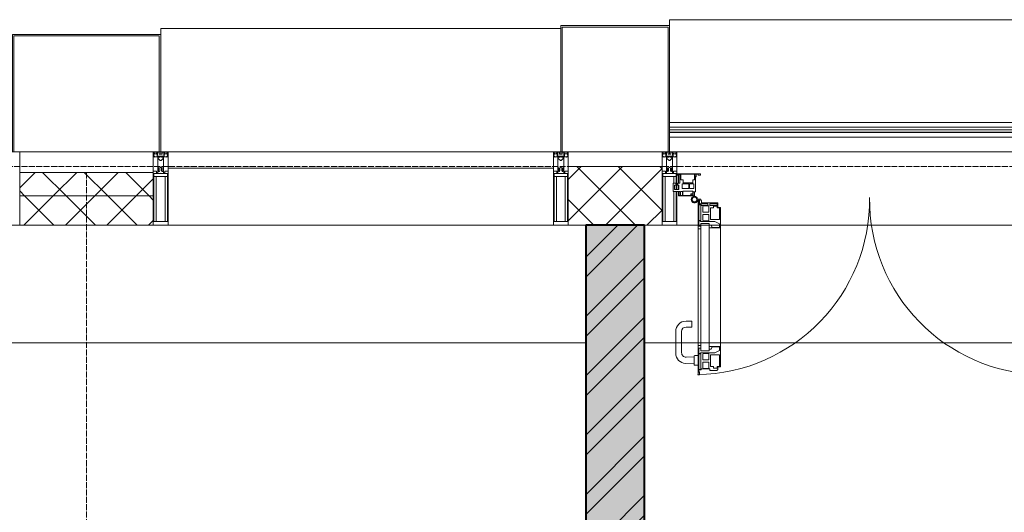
# Model space of a CAD drawing. Header units: millimetres. Extents: x 5617 to 137814, y 7718 to 189336.
# Tile 49 of 97: x 47028 to 50380, y 31923 to 33600. Entities that reach past the tile are written whole.
import ezdxf

# ---------------------------------------------------------------- set-up
doc = ezdxf.new("R2010")
doc.units = ezdxf.units.MM
doc.linetypes.add('ADSK_Линия сетки', pattern=[25, 20, -2.5, 0, -2.5])
doc.linetypes.add('Линия сетки', pattern=[25, 20, -2.5, 0, -2.5])
for name, color, linetype, lineweight in [('Двери', 7, 'Continuous', 18), ('Импосты витража', 7, 'Continuous', 18), ('Колонны', 7, 'Continuous', 18), ('Ограждение', 7, 'Continuous', 18), ('Оси', 7, 'Continuous', 9), ('Панели витража', 7, 'Continuous', 18), ('Перекрытия', 7, 'Continuous', 18), ('Поручни', 7, 'Continuous', 18), ('Стены разрез', 7, 'Continuous', 40), ('Стены штриховка', 7, 'Continuous', 40), ('Элементы узлов', 7, 'Continuous', 18)]:
    doc.layers.add(name, color=color, linetype=linetype, lineweight=lineweight)
pattern_1 = [(45, (0, 0), (-70.71068, 70.71068), []), (135, (0, 0), (-70.71068, -70.71068), [])]

# ---------------------------------------------------------------- blocks, each defined once
blk = doc.blocks.new('135_SLK_K4_AR_rvt-1-МКСС_К4_L12_41_700_')
at = {"layer": 'Стены разрез', "lineweight": 9, "true_color": 0xaaaaaa}
h = blk.add_hatch(dxfattribs=at)
h.set_pattern_fill('FP_1', color=253, style=0, pattern_type=2)
h.set_pattern_definition([(50, (0, 0), (218.62117, -19.1268), [22.86, -251.46]), (355, (0, 0), (-42.29187, 229.2684), [18.288, -201.168]), (100.451, (18.22, -1.6), (176.33107, 210.13963), [19.428, -213.708]), (46.184, (0, 60.96), (325.29495, -50.45164), [34.29, -377.19]), (96.636, (27.1, 56.76), (284.883, 296.91266), [29.142, -320.562]), (351.184, (0, 60.96), (284.8858, 296.9107), [27.432, -301.752]), (21, (30.48, 45.72), (181.93753, -122.71832), [22.86, -251.46]), (326, (30.48, 45.72), (74.16223, 221.0262), [18.288, -201.168]), (71.451, (45.64, 35.5), (256.10035, 98.30526), [19.428, -213.708]), (37.5, (0, 0), (3.70639, 101.465895), [3.353, -195.377, 3.353, -200.863, -201.93]), (37.5, (0, 0), (3.70639, 101.465895), [-402.946, 3.353, -198.577]), (7.5, (0, 0), (80.18358, 120.21653), [3.353, -113.081, 3.353, -190.805, -76.962]), (7.5, (0, 0), (80.18358, 120.21653), [-310.591, 3.353, -73.609]), (327.5, (-67.97, 0), (162.708646, -6.87497), [3.353, -72.847, 3.353, -234.391, -315.468]), (327.5, (-67.97, 0), (162.708646, -6.87497), [-313.944, 3.353, -312.115]), (317.5, (-98.45, 0), (177.75468, 30.51183), [3.353, -95.707, 3.353, -154.534, -224.028]), (317.5, (-98.45, 0), (177.75468, 30.51183), [-256.946, 3.353, -220.675])])
h.paths.add_polyline_path([(113450, 25800), (113450, 32900), (113250, 32900), (113250, 25800), (113436.2, 25800)])
h = blk.add_hatch(dxfattribs=at)
h.set_pattern_fill('FP_2', color=253, style=0, pattern_type=2)
h.set_pattern_definition([(45, (0, 0), (-101.02788, 101.02788), []), (45, (67.35, 0), (-101.02788, 101.02788), [])])
h.paths.add_polyline_path([(113450, 25800), (113450, 32900), (113250, 32900), (113250, 25800), (113436.2, 25800)])
at = {"layer": 'Перекрытия', "color": 253, "true_color": 0xaaaaaa}
for p, q in [((113250, 32500), (108150, 32500)), ((116900, 32500), (113450, 32500))]:
    blk.add_line(p, q, dxfattribs=at)
at = {"layer": 'Стены разрез', "color": 253, "true_color": 0xaaaaaa}
for p, q in [((113450, 32900), (113250, 32900)), ((113250, 32900), (113250, 26370)), ((113450, 25800), (113450, 32900))]:
    blk.add_line(p, q, dxfattribs=at)
blk = doc.blocks.new('A_PAN_ALU_Door_Double - EXT_1_Double_EQ-7512951-МКСС_К4_L12_41_700_')
at = {"layer": 'Двери', "color": 253, "lineweight": 5, "true_color": 0xaaaaaa}
for p, q in [((-583.7, 659.3), (-583.7, 758.9)), ((-583.7, 758.9), (-578.6, 758.9)), ((-583.7, 659.3), (-583.7, 758.9)), ((-583.7, 758.9), (-578.6, 758.9)), ((-581.6, 750.3), (-581.6, 742.3)), ((-579.8, 750.3), (-581.6, 750.3)), ((-581.6, 750.3), (-581.6, 742.3)), ((-579.8, 750.3), (-581.6, 750.3)), ((-581.6, 742.3), (-572.9, 742.3)), ((-581.6, 742.3), (-572.9, 742.3)), ((-581.6, 740.6), (-581.6, 688.2)), ((-574.6, 740.6), (-581.6, 740.6)), ((-581.6, 740.6), (-581.6, 688.2)), ((-574.6, 740.6), (-581.6, 740.6)), ((-579.8, 748.9), (-579.8, 750.3)), ((-579.8, 748.9), (-579.8, 750.3)), ((-578.6, 748.9), (-579.8, 748.9)), ((-578.6, 748.9), (-579.8, 748.9)), ((-578.6, 758.9), (-578.6, 748.9)), ((-578.6, 758.9), (-578.6, 748.9)), ((-574.6, 688.2), (-574.6, 740.6)), ((-574.6, 688.2), (-574.6, 740.6)), ((-572.9, 742.3), (-572.9, 739.3)), ((-572.9, 742.3), (-572.9, 739.3)), ((-572.9, 739.3), (-543.6, 739.3)), ((-572.9, 739.3), (-543.6, 739.3)), ((-543.6, 744.8), (-518.6, 744.8)), ((-543.6, 739.3), (-543.6, 744.8)), ((-543.6, 744.8), (-518.6, 744.8)), ((-543.6, 739.3), (-543.6, 744.8)), ((-518.6, 744.8), (-518.6, 741.8)), ((-518.6, 744.8), (-518.6, 741.8)), ((-518.6, 741.8), (-517.1, 741.8)), ((-518.6, 741.8), (-517.1, 741.8)), ((-517.1, 741.8), (-517.1, 732.3)), ((-517.1, 741.8), (-517.1, 732.3)), ((518.6, 741.8), (517.1, 741.8)), ((517.1, 741.8), (517.1, 732.3)), ((518.6, 741.8), (517.1, 741.8)), ((517.1, 741.8), (517.1, 732.3)), ((543.6, 744.8), (518.6, 744.8)), ((518.6, 744.8), (518.6, 741.8)), ((543.6, 744.8), (518.6, 744.8)), ((518.6, 744.8), (518.6, 741.8)), ((543.6, 739.3), (543.6, 744.8)), ((543.6, 739.3), (543.6, 744.8)), ((572.9, 739.3), (543.6, 739.3)), ((572.9, 739.3), (543.6, 739.3)), ((581.6, 742.3), (572.9, 742.3)), ((572.9, 742.3), (572.9, 739.3)), ((581.6, 742.3), (572.9, 742.3)), ((572.9, 742.3), (572.9, 739.3)), ((574.6, 688.2), (574.6, 740.6)), ((574.6, 740.6), (581.6, 740.6)), ((574.6, 688.2), (574.6, 740.6)), ((574.6, 740.6), (581.6, 740.6)), ((583.7, 758.9), (578.6, 758.9)), ((578.6, 758.9), (578.6, 748.9)), ((583.7, 758.9), (578.6, 758.9)), ((578.6, 758.9), (578.6, 748.9)), ((578.6, 748.9), (579.8, 748.9)), ((578.6, 748.9), (579.8, 748.9)), ((579.8, 748.9), (579.8, 750.3)), ((579.8, 750.3), (581.6, 750.3)), ((579.8, 748.9), (579.8, 750.3)), ((579.8, 750.3), (581.6, 750.3)), ((581.6, 750.3), (581.6, 742.3)), ((581.6, 750.3), (581.6, 742.3)), ((581.6, 740.6), (581.6, 688.2)), ((581.6, 740.6), (581.6, 688.2)), ((583.7, 659.3), (583.7, 758.9)), ((583.7, 659.3), (583.7, 758.9)), ((-566.1, 737.5), (-567.6, 734.8)), ((-566.1, 737.5), (-567.6, 734.8)), ((-567.6, 734.8), (-567.6, 715.8)), ((-567.6, 734.8), (-567.6, 715.8)), ((-567.6, 715.8), (-547.7, 715.8)), ((-567.6, 715.8), (-547.7, 715.8)), ((-567.6, 708), (-567.6, 688.9)), ((-547.7, 708), (-567.6, 708)), ((-567.6, 708), (-567.6, 688.9)), ((-547.7, 708), (-567.6, 708)), ((-547.7, 737.5), (-566.1, 737.5)), ((-547.7, 737.5), (-566.1, 737.5)), ((-547.7, 715.8), (-547.7, 737.5)), ((-547.7, 715.8), (-547.7, 737.5)), ((-547.7, 686.3), (-547.7, 708)), ((-547.7, 686.3), (-547.7, 708)), ((-541.3, 730.5), (-541.3, 691)), ((-531.2, 730.5), (-541.3, 730.5)), ((-541.3, 730.5), (-541.3, 691)), ((-531.2, 730.5), (-541.3, 730.5)), ((-531.2, 737.1), (-531.2, 730.5)), ((-518.8, 737.1), (-531.2, 737.1)), ((-531.2, 737.1), (-531.2, 730.5)), ((-518.8, 737.1), (-531.2, 737.1)), ((-518.8, 730.6), (-518.8, 737.1)), ((-518.8, 730.6), (-518.8, 737.1)), ((-510.6, 730.6), (-518.8, 730.6)), ((-510.6, 730.6), (-518.8, 730.6)), ((-517.1, 732.3), (-508.2, 732.3)), ((-517.1, 732.3), (-508.2, 732.3)), ((-510.6, 691), (-510.6, 730.6)), ((-510.6, 691), (-510.6, 730.6)), ((-508.2, 732.3), (-508.2, 662.3)), ((-508.2, 732.3), (-508.2, 662.3)), ((517.1, 732.3), (508.2, 732.3)), ((508.2, 732.3), (508.2, 662.3)), ((517.1, 732.3), (508.2, 732.3)), ((508.2, 732.3), (508.2, 662.3)), ((510.6, 691), (510.6, 730.6)), ((510.6, 730.6), (518.8, 730.6)), ((510.6, 691), (510.6, 730.6)), ((510.6, 730.6), (518.8, 730.6)), ((518.8, 730.6), (518.8, 737.1)), ((518.8, 737.1), (531.2, 737.1)), ((518.8, 730.6), (518.8, 737.1)), ((518.8, 737.1), (531.2, 737.1)), ((531.2, 737.1), (531.2, 730.5)), ((531.2, 737.1), (531.2, 730.5)), ((531.2, 730.5), (541.3, 730.5)), ((531.2, 730.5), (541.3, 730.5)), ((541.3, 730.5), (541.3, 691)), ((541.3, 730.5), (541.3, 691)), ((547.7, 715.8), (547.7, 737.5)), ((547.7, 737.5), (566.1, 737.5)), ((547.7, 715.8), (547.7, 737.5)), ((547.7, 737.5), (566.1, 737.5)), ((567.6, 715.8), (547.7, 715.8)), ((567.6, 715.8), (547.7, 715.8)), ((547.7, 708), (567.6, 708)), ((547.7, 686.3), (547.7, 708)), ((547.7, 708), (567.6, 708)), ((547.7, 686.3), (547.7, 708)), ((566.1, 737.5), (567.6, 734.8)), ((566.1, 737.5), (567.6, 734.8)), ((567.6, 734.8), (567.6, 715.8)), ((567.6, 734.8), (567.6, 715.8)), ((567.6, 708), (567.6, 688.9)), ((567.6, 708), (567.6, 688.9)), ((-583.7, 244.2), (-583.7, 677.3)), ((-581.6, 688.2), (-574.6, 688.2)), ((-581.6, 688.2), (-574.6, 688.2)), ((-581.6, 686.5), (-581.6, 668.4)), ((-575.4, 686.5), (-581.6, 686.5)), ((-581.6, 686.5), (-581.6, 668.4)), ((-575.4, 686.5), (-581.6, 686.5)), ((-575.4, 684.5), (-575.4, 686.5)), ((-575.4, 684.5), (-575.4, 686.5)), ((-526.4, 684.5), (-575.4, 684.5)), ((-526.4, 684.5), (-575.4, 684.5)), ((-574.6, 677.3), (-546, 677.3)), ((-574.6, 244.2), (-574.6, 677.3)), ((-567.6, 688.9), (-566.1, 686.3)), ((-567.6, 688.9), (-566.1, 686.3)), ((-566.1, 686.3), (-547.7, 686.3)), ((-566.1, 686.3), (-547.7, 686.3)), ((-546, 677.3), (-546, 244.2)), ((-546, 672), (-539.3, 672)), ((-546, 662.3), (-546, 672)), ((-546, 672), (-539.3, 672)), ((-546, 662.3), (-546, 672)), ((-541.3, 691), (-510.6, 691)), ((-541.3, 691), (-510.6, 691)), ((-539.3, 672), (-537.1, 665.9)), ((-539.3, 672), (-537.1, 665.9)), ((-510.6, 676.8), (-526.4, 684.5)), ((-510.6, 676.8), (-526.4, 684.5)), ((-510.6, 663.8), (-510.6, 676.8)), ((-510.6, 663.8), (-510.6, 676.8)), ((541.3, 691), (510.6, 691)), ((541.3, 691), (510.6, 691)), ((510.6, 676.8), (526.4, 684.5)), ((510.6, 676.8), (526.4, 684.5)), ((510.6, 663.8), (510.6, 676.8)), ((510.6, 663.8), (510.6, 676.8)), ((526.4, 684.5), (575.4, 684.5)), ((526.4, 684.5), (575.4, 684.5)), ((539.3, 672), (537.1, 665.9)), ((539.3, 672), (537.1, 665.9)), ((546, 672), (539.3, 672)), ((546, 672), (539.3, 672)), ((546, 677.3), (546, 244.2)), ((574.6, 677.3), (546, 677.3)), ((546, 662.3), (546, 672)), ((546, 662.3), (546, 672)), ((566.1, 686.3), (547.7, 686.3)), ((566.1, 686.3), (547.7, 686.3)), ((567.6, 688.9), (566.1, 686.3)), ((567.6, 688.9), (566.1, 686.3)), ((581.6, 688.2), (574.6, 688.2)), ((581.6, 688.2), (574.6, 688.2)), ((574.6, 244.2), (574.6, 677.3)), ((575.4, 684.5), (575.4, 686.5)), ((575.4, 686.5), (581.6, 686.5)), ((575.4, 684.5), (575.4, 686.5)), ((575.4, 686.5), (581.6, 686.5)), ((581.6, 686.5), (581.6, 668.4)), ((581.6, 686.5), (581.6, 668.4)), ((583.7, 244.2), (583.7, 677.3)), ((-574.6, 659.3), (-583.7, 659.3)), ((-574.6, 659.3), (-583.7, 659.3)), ((-581.6, 668.4), (-574.6, 668.4)), ((-581.6, 668.4), (-574.6, 668.4)), ((-574.6, 668.4), (-574.6, 659.3)), ((-574.6, 668.4), (-574.6, 659.3)), ((-508.2, 662.3), (-546, 662.3)), ((-508.2, 662.3), (-546, 662.3)), ((-537.1, 665.9), (-537.1, 663.8)), ((-537.1, 665.9), (-537.1, 663.8)), ((-537.1, 663.8), (-510.6, 663.8)), ((-537.1, 663.8), (-510.6, 663.8)), ((-508.2, 662.3), (-508.2, 259.2)), ((508.2, 662.3), (546, 662.3)), ((508.2, 662.3), (546, 662.3)), ((508.2, 662.3), (508.2, 259.2)), ((537.1, 663.8), (510.6, 663.8)), ((537.1, 663.8), (510.6, 663.8)), ((537.1, 665.9), (537.1, 663.8)), ((537.1, 665.9), (537.1, 663.8)), ((581.6, 668.4), (574.6, 668.4)), ((574.6, 668.4), (574.6, 659.3)), ((581.6, 668.4), (574.6, 668.4)), ((574.6, 668.4), (574.6, 659.3)), ((574.6, 659.3), (583.7, 659.3)), ((574.6, 659.3), (583.7, 659.3)), ((-583.7, 262.2), (-574.6, 262.2)), ((-583.7, 164.2), (-583.7, 262.2)), ((-581.6, 253.1), (-581.6, 235.1)), ((-574.6, 253.1), (-581.6, 253.1)), ((-581.6, 235.1), (-575.4, 235.1)), ((-575.4, 237), (-526.4, 237)), ((-575.4, 235.1), (-575.4, 237)), ((-574.6, 262.2), (-574.6, 253.1)), ((-574.6, 244.2), (-546, 244.2)), ((-566.1, 235.3), (-567.6, 232.6)), ((-547.7, 235.3), (-566.1, 235.3)), ((-547.7, 213.6), (-547.7, 235.3)), ((-546, 259.2), (-508.2, 259.2)), ((-546, 249.6), (-546, 259.2)), ((-539.3, 249.6), (-546, 249.6)), ((-537.1, 255.7), (-539.3, 249.6)), ((-537.1, 257.7), (-537.1, 255.7)), ((-510.6, 257.7), (-537.1, 257.7)), ((-526.4, 237), (-510.6, 244.7)), ((-510.6, 244.7), (-510.6, 257.7)), ((-508.2, 259.2), (-508.2, 189.3)), ((546, 259.2), (508.2, 259.2)), ((508.2, 259.2), (508.2, 189.3)), ((510.6, 244.7), (510.6, 257.7)), ((510.6, 257.7), (537.1, 257.7)), ((526.4, 237), (510.6, 244.7)), ((575.4, 237), (526.4, 237)), ((537.1, 257.7), (537.1, 255.7)), ((537.1, 255.7), (539.3, 249.6)), ((539.3, 249.6), (546, 249.6)), ((546, 249.6), (546, 259.2)), ((574.6, 244.2), (546, 244.2)), ((547.7, 213.6), (547.7, 235.3)), ((547.7, 235.3), (566.1, 235.3)), ((566.1, 235.3), (567.6, 232.6)), ((583.7, 262.2), (574.6, 262.2)), ((574.6, 262.2), (574.6, 253.1)), ((574.6, 253.1), (581.6, 253.1)), ((575.4, 235.1), (575.4, 237)), ((581.6, 235.1), (575.4, 235.1)), ((581.6, 253.1), (581.6, 235.1)), ((583.7, 164.2), (583.7, 262.2)), ((-581.6, 233.4), (-581.6, 180.9)), ((-574.6, 233.4), (-581.6, 233.4)), ((-574.6, 180.9), (-574.6, 233.4)), ((-567.6, 232.6), (-567.6, 213.6)), ((-567.6, 213.6), (-547.7, 213.6)), ((-567.6, 205.7), (-567.6, 186.7)), ((-547.7, 205.7), (-567.6, 205.7)), ((-547.7, 184), (-547.7, 205.7)), ((-541.3, 230.6), (-541.3, 191)), ((-510.6, 230.6), (-541.3, 230.6)), ((-510.6, 191), (-510.6, 230.6)), ((510.6, 230.6), (541.3, 230.6)), ((510.6, 191), (510.6, 230.6)), ((541.3, 230.6), (541.3, 191)), ((567.6, 213.6), (547.7, 213.6)), ((547.7, 205.7), (567.6, 205.7)), ((547.7, 184), (547.7, 205.7)), ((567.6, 232.6), (567.6, 213.6)), ((567.6, 205.7), (567.6, 186.7)), ((574.6, 233.4), (581.6, 233.4)), ((574.6, 180.9), (574.6, 233.4)), ((581.6, 233.4), (581.6, 180.9)), ((-581.6, 180.9), (-574.6, 180.9)), ((-581.6, 179.2), (-581.6, 164.2)), ((-572.9, 179.2), (-581.6, 179.2)), ((-578.6, 164.2), (-578.6, 174.5)), ((-575.5, 177.5), (-551.3, 177.5)), ((-572.9, 182.2), (-572.9, 179.2)), ((-551.3, 182.2), (-572.9, 182.2)), ((-572.4, 173.3), (-572.4, 165.6)), ((-517.1, 173.3), (-572.4, 173.3)), ((-567.6, 186.7), (-566.1, 184)), ((-566.1, 184), (-547.7, 184)), ((-551.3, 177.5), (-551.3, 182.2)), ((-543.6, 182.2), (-543.6, 176.7)), ((-518.6, 182.2), (-543.6, 182.2)), ((-543.6, 176.7), (-518.6, 176.7)), ((-541.3, 191), (-531.2, 191)), ((-531.2, 191), (-531.2, 184.4)), ((-531.2, 184.4), (-518.8, 184.4)), ((-518.8, 191), (-510.6, 191)), ((-518.8, 184.4), (-518.8, 191)), ((-518.6, 176.7), (-518.6, 182.2)), ((-517.1, 189.3), (-517.1, 173.3)), ((-508.2, 189.3), (-517.1, 189.3)), ((508.2, 189.3), (517.1, 189.3)), ((518.8, 191), (510.6, 191)), ((517.1, 189.3), (517.1, 173.3)), ((517.1, 173.3), (572.4, 173.3)), ((518.6, 182.2), (543.6, 182.2)), ((518.6, 176.7), (518.6, 182.2)), ((543.6, 176.7), (518.6, 176.7)), ((518.8, 184.4), (518.8, 191)), ((531.2, 184.4), (518.8, 184.4)), ((541.3, 191), (531.2, 191)), ((531.2, 191), (531.2, 184.4)), ((543.6, 182.2), (543.6, 176.7)), ((566.1, 184), (547.7, 184)), ((551.3, 177.5), (551.3, 182.2)), ((551.3, 182.2), (572.9, 182.2)), ((575.5, 177.5), (551.3, 177.5)), ((567.6, 186.7), (566.1, 184)), ((572.4, 173.3), (572.4, 165.6)), ((572.9, 182.2), (572.9, 179.2)), ((572.9, 179.2), (581.6, 179.2)), ((581.6, 180.9), (574.6, 180.9)), ((578.6, 164.2), (578.6, 174.5)), ((581.6, 179.2), (581.6, 164.2)), ((-575.1, 160.7), (-585.4, 160.7)), ((-581.6, 164.2), (-578.6, 164.2)), ((-575.1, 165.6), (-575.1, 160.7)), ((-572.4, 165.6), (-575.1, 165.6)), ((572.4, 165.6), (575.1, 165.6)), ((575.1, 165.6), (575.1, 160.7)), ((575.1, 160.7), (585.4, 160.7)), ((581.6, 164.2), (578.6, 164.2))]:
    blk.add_line(p, q, dxfattribs=at)
at = {"layer": 'Двери', "lineweight": 5}
for p, q in [((-597.6, 721.7), (-626.4, 720.7)), ((-597.6, 723.5), (-597.6, 696)), ((-583.6, 726), (-595.1, 726)), ((583.6, 726), (595.1, 726)), ((597.6, 723.5), (597.6, 696)), ((597.6, 721.7), (626.4, 720.7)), ((-660.1, 685.7), (-660.1, 611.5)), ((-640.1, 611.5), (-640.1, 683.8)), ((-624.5, 698.8), (-597.6, 697.7)), ((-595.1, 693.5), (-583.6, 693.5)), ((595.1, 693.5), (583.6, 693.5)), ((624.5, 698.8), (597.6, 697.7)), ((640.1, 611.5), (640.1, 683.8)), ((660.1, 685.7), (660.1, 611.5)), ((-605.1, 596.5), (-625.1, 596.5)), ((-625.1, 576.5), (-605.1, 576.5)), ((-605.1, 576.5), (-605.1, 596.5)), ((605.1, 576.5), (605.1, 596.5)), ((605.1, 596.5), (625.1, 596.5)), ((625.1, 576.5), (605.1, 576.5))]:
    blk.add_line(p, q, dxfattribs=at)
at = {"layer": 'Двери', "color": 254, "lineweight": 5, "true_color": 0xd4d4d4}
for centre, start, end in [((-596.2, 162.6), 359.296, 89.0613), ((596.2, 162.6), 90.9387, 180.704)]:
    blk.add_arc(centre, 596.2, start, end, dxfattribs=at)
at = {"layer": 'Двери', "lineweight": 5}
for centre, radius, start, end in [((-625.1, 685.7), 35, 92.1945, 180), ((-595.1, 723.5), 2.5, 90, 180), ((595.1, 723.5), 2.5, 360, 90), ((625.1, 685.7), 35, 360, 87.8055), ((-625.1, 683.8), 15, 87.8056, 180), ((-595.1, 696), 2.5, 180, 270), ((595.1, 696), 2.5, 270, 360), ((625.1, 683.8), 15, 0, 92.1944), ((-625.1, 611.5), 35, 180, 270), ((-625.1, 611.5), 15, 180, 270), ((625.1, 611.5), 35, 270, 360), ((625.1, 611.5), 15, 270, 360)]:
    blk.add_arc(centre, radius, start, end, dxfattribs=at)
at = {"layer": 'Двери', "color": 253, "lineweight": 5, "true_color": 0xaaaaaa}
for centre, radius, start, end in [((-596.2, 162.7), 11, 16.047, 350.0284), ((-596.2, 162.6), 8, 90, 270), ((-596.2, 162.6), 8, 270, 90), ((-575.5, 174.5), 3, 90, 180), ((575.5, 174.5), 3, 360, 90), ((596.2, 162.7), 11, 189.9716, 163.953), ((596.2, 162.6), 8, 90, 270), ((596.2, 162.6), 8, 270, 90), ((-583.7, 166.3), 2.03, 196.0721, 270), ((583.7, 166.3), 2.03, 270, 343.9279)]:
    blk.add_arc(centre, radius, start, end, dxfattribs=at)
at = {"layer": 'Панели витража', "color": 253, "lineweight": 5, "true_color": 0xaaaaaa}
for p, q in [((-645.9, 135.1), (-669.2, 135.1)), ((-669.2, 135.1), (-669.2, 106.6)), ((-600.3, 150), (-651.2, 150)), ((-651.2, 150), (-651.2, 148.5)), ((-651.2, 148.5), (-645.9, 148.5)), ((-651.2, 148.5), (-651.2, 135.1)), ((-645.9, 148.5), (-645.9, 135.1)), ((-644.3, 134.5), (-644.3, 148.2)), ((-644.3, 148.2), (-637.3, 148.2)), ((-637.3, 134.5), (-644.3, 134.5)), ((-637.3, 148.2), (-637.3, 134.5)), ((-635.9, 134.2), (-635.9, 148.4)), ((-635.9, 148.4), (-608.9, 148.4)), ((-601.9, 134.2), (-635.9, 134.2)), ((-608.9, 148.4), (-608.9, 142.8)), ((-608.9, 142.8), (-601.9, 142.8)), ((-607.5, 148.7), (-601.5, 148.7)), ((-607.5, 144.4), (-607.5, 148.7)), ((-601.5, 144.4), (-607.5, 144.4)), ((-601.9, 142.8), (-601.9, 134.2)), ((-601.5, 148.7), (-601.5, 144.4)), ((-600.3, 136.5), (-600.3, 150)), ((-596.2, 150), (-600.3, 150)), ((-593.3, 136.5), (-600.3, 136.5)), ((-596.2, 136.5), (-596.2, 150)), ((-593.3, 84.8), (-593.3, 136.5)), ((600.3, 136.5), (593.3, 136.5)), ((593.3, 136.5), (593.3, 84.8)), ((596.2, 150), (596.2, 136.5)), ((600.3, 150), (596.2, 150)), ((651.2, 150), (600.3, 150)), ((600.3, 150), (600.3, 136.5)), ((601.5, 144.4), (601.5, 148.7)), ((601.5, 148.7), (607.5, 148.7)), ((607.5, 144.4), (601.5, 144.4)), ((601.9, 134.2), (601.9, 142.8)), ((601.9, 142.8), (608.9, 142.8)), ((635.9, 134.2), (601.9, 134.2)), ((607.5, 148.7), (607.5, 144.4)), ((608.9, 142.8), (608.9, 148.4)), ((608.9, 148.4), (635.9, 148.4)), ((635.9, 148.4), (635.9, 134.2)), ((637.3, 148.2), (644.3, 148.2)), ((637.3, 134.5), (637.3, 148.2)), ((644.3, 134.5), (637.3, 134.5)), ((644.3, 148.2), (644.3, 134.5)), ((645.9, 135.1), (645.9, 148.5)), ((645.9, 148.5), (651.2, 148.5)), ((669.2, 135.1), (645.9, 135.1)), ((651.2, 148.5), (651.2, 150)), ((651.2, 135.1), (651.2, 148.5)), ((669.2, 106.6), (669.2, 135.1)), ((-669.2, 106.6), (-660.2, 106.6)), ((-664.2, 113.4), (-664.2, 128.4)), ((-664.2, 128.4), (-649.2, 128.4)), ((-649.2, 113.4), (-664.2, 113.4)), ((-660.2, 106.6), (-660.2, 110.1)), ((-660.2, 110.1), (-653.3, 110.1)), ((-653.3, 110.1), (-653.3, 106.6)), ((-653.3, 106.6), (-646.3, 106.6)), ((-651.2, 128.4), (-651.2, 113.4)), ((-651.2, 106.6), (-651.2, 76.7)), ((-649.2, 128.4), (-649.2, 113.4)), ((-646.3, 106.6), (-646.3, 76.7)), ((-637.8, 108.8), (-637.8, 125)), ((-637.8, 125), (-615.2, 125)), ((-615.2, 108.8), (-637.8, 108.8)), ((-635.3, 95.5), (-635.3, 105)), ((-635.3, 105), (-602.1, 105)), ((-615.2, 125), (-615.2, 108.8)), ((-613, 108.8), (-613, 125)), ((-613, 125), (-598.7, 125)), ((-598.7, 108.8), (-613, 108.8)), ((-602.1, 105), (-602.1, 95.5)), ((-598.7, 125), (-598.7, 108.8)), ((598.7, 125), (613, 125)), ((598.7, 108.8), (598.7, 125)), ((613, 108.8), (598.7, 108.8)), ((602.1, 95.5), (602.1, 105)), ((602.1, 105), (635.3, 105)), ((613, 125), (613, 108.8)), ((615.2, 125), (637.8, 125)), ((615.2, 108.8), (615.2, 125)), ((637.8, 108.8), (615.2, 108.8)), ((635.3, 105), (635.3, 95.5)), ((637.8, 125), (637.8, 108.8)), ((646.3, 76.7), (646.3, 106.6)), ((646.3, 106.6), (653.3, 106.6)), ((649.2, 128.4), (664.2, 128.4)), ((649.2, 113.4), (649.2, 128.4)), ((664.2, 113.4), (649.2, 113.4)), ((651.2, 113.4), (651.2, 128.4)), ((651.2, 76.7), (651.2, 106.6)), ((653.3, 106.6), (653.3, 110.1)), ((653.3, 110.1), (660.2, 110.1)), ((660.2, 110.1), (660.2, 106.6)), ((660.2, 106.6), (669.2, 106.6)), ((664.2, 128.4), (664.2, 113.4)), ((-652.8, 79.5), (-654.3, 79.5)), ((-654.3, 79.5), (-654.3, 74.5)), ((-654.3, 74.5), (-575.3, 74.5)), ((-652.8, 76.7), (-652.8, 79.5)), ((-646.3, 76.7), (-652.8, 76.7)), ((-642.4, 76.3), (-642.4, 95.5)), ((-642.4, 95.5), (-635.3, 95.5)), ((-592, 76.3), (-642.4, 76.3)), ((-602.1, 95.5), (-595.8, 95.5)), ((-596.2, 76.2), (-596.2, 95.5)), ((-595.8, 95.5), (-595.8, 89)), ((-595.8, 89), (-595, 88.2)), ((-595, 88.2), (-595, 83.1)), ((-595, 83.1), (-592, 83.1)), ((-590.3, 84.8), (-593.3, 84.8)), ((-592, 83.1), (-592, 76.3)), ((-590.3, 76.5), (-590.3, 84.8)), ((-583.9, 76.5), (-590.3, 76.5)), ((-575.3, 79.5), (-583.9, 79.5)), ((-583.9, 79.5), (-583.9, 76.5)), ((-575.3, 74.5), (-575.3, 79.5)), ((583.9, 79.5), (575.3, 79.5)), ((575.3, 79.5), (575.3, 74.5)), ((575.3, 74.5), (654.3, 74.5)), ((583.9, 76.5), (583.9, 79.5)), ((590.3, 76.5), (583.9, 76.5)), ((593.3, 84.8), (590.3, 84.8)), ((590.3, 84.8), (590.3, 76.5)), ((592, 76.3), (592, 83.1)), ((592, 83.1), (595, 83.1)), ((642.4, 76.3), (592, 76.3)), ((595, 88.2), (595.8, 89)), ((595, 83.1), (595, 88.2)), ((595.8, 89), (595.8, 95.5)), ((595.8, 95.5), (602.1, 95.5)), ((596.2, 95.5), (596.2, 76.2)), ((635.3, 95.5), (642.4, 95.5)), ((642.4, 95.5), (642.4, 76.3)), ((652.8, 76.7), (646.3, 76.7)), ((654.3, 79.5), (652.8, 79.5)), ((652.8, 79.5), (652.8, 76.7)), ((654.3, 74.5), (654.3, 79.5))]:
    blk.add_line(p, q, dxfattribs=at)
blk = doc.blocks.new('System Panel - A_PAN_Glass-7513417-МКСС_К4_L12_41_700_')
at = {"layer": 'Панели витража', "color": 253, "lineweight": 5, "true_color": 0xaaaaaa}
for p, q in [((656.25, 0), (-656.25, 0)), ((-656.25, 0), (-656.25, -55)), ((656.25, -55), (656.25, 0)), ((-656.25, -55), (656.25, -55))]:
    blk.add_line(p, q, dxfattribs=at)
blk = doc.blocks.new('Rectangular Mullion - R_StandardFrame_50Wx250H-5816490-МКСС_К4_L12_41_700_')
at = {"layer": 'Импосты витража', "color": 253, "lineweight": 5, "true_color": 0xaaaaaa}
for p, q in [((134740, 33150), (133427.5, 33150)), ((133500, 32900), (133427.5, 32900)), ((133537.8, 32900), (133502.1, 32900)), ((133573.2, 32900), (133544.6, 32900)), ((134592, 32900), (133575.5, 32900)), ((134622.9, 32900), (134594.3, 32900)), ((134665.4, 32900), (134629.7, 32900)), ((134740, 32900), (134667.5, 32900))]:
    blk.add_line(p, q, dxfattribs=at)
blk = doc.blocks.new('Rectangular Mullion - R_StandardFrame_50Wx250H-V85-МКСС_К4_L12_41_700_')
at = {"layer": 'Импосты витража', "color": 253, "lineweight": 5, "true_color": 0xaaaaaa}
blk.add_line((132872.5, 32900), (131560, 32900), dxfattribs=at)
blk = doc.blocks.new('Rectangular Mullion - R_StandardFrame_50Wx250H-V82-МКСС_К4_L12_41_700_')
at = {"layer": 'Импосты витража', "color": 253, "lineweight": 5, "true_color": 0xaaaaaa}
for p, q in [((-25, 135.1), (-25, 250)), ((-25, 250), (25, 250)), ((25, 250), (25, 0)), ((-25, 113.4), (-25, 128.4)), ((-25, 0), (-25, 110.1)), ((0, 0), (-25, 0)), ((25, 0), (5, 0))]:
    blk.add_line(p, q, dxfattribs=at)
blk = doc.blocks.new('Rectangular Mullion - 50Wx250H-2623690-МКСС_К4_L12_41_700_')
at = {"layer": 'Элементы узлов', "color": 253, "lineweight": 5, "true_color": 0xaaaaaa}
for p, q in [((-25, 65.2), (-25, 250)), ((-25, 250), (0, 250)), ((-23, 237.3), (0, 237.3)), ((-23, 237.3), (-23, 73.6)), ((-14.9, 84), (-14.9, 237.3)), ((25, 250), (0, 250)), ((23, 237.3), (0, 237.3)), ((14.9, 84), (14.9, 237.3)), ((23, 237.3), (23, 73.6)), ((25, 65.2), (25, 250)), ((0, 84), (-23, 84)), ((-0.5, 73.6), (-23, 73.6)), ((-14, 71.3), (-14, 65.2)), ((-10, 71.3), (-14, 71.3)), ((-10, 53), (-10, 71.3)), ((-7, 65.2), (-5.9, 67.3)), ((-4.1, 67.3), (-5.9, 67.3)), ((-4.1, 67.3), (-2.9, 65.1)), ((0, 84), (23, 84)), ((0.5, 73.6), (23, 73.6)), ((4.1, 67.3), (2.9, 65.1)), ((4.1, 67.3), (5.9, 67.3)), ((7, 65.2), (5.9, 67.3)), ((10, 71.3), (14, 71.3)), ((10, 53), (10, 71.3)), ((14, 71.3), (14, 65.2)), ((-14, 65.2), (-25, 65.2)), ((-8.7, 53), (-10, 53)), ((-10, 53), (-10, 17)), ((-8.7, 53), (-7, 54.7)), ((-7, 65.2), (-7, 54.7)), ((-2.9, 65.1), (-2.9, 54.6)), ((-1.3, 53), (-2.9, 54.6)), ((0, 53), (-1.3, 53)), ((0, 53), (1.3, 53)), ((1.3, 53), (2.9, 54.6)), ((2.9, 65.1), (2.9, 54.6)), ((7, 65.2), (7, 54.7)), ((8.7, 53), (7, 54.7)), ((8.7, 53), (10, 53)), ((10, 53), (10, 17)), ((14, 65.2), (25, 65.2)), ((-23.8, 14.6), (-25, 14.2)), ((-25, 0), (-25, 14.2)), ((-22.3, 17), (-23.8, 17)), ((-23.8, 17), (-23.8, 14.6)), ((-22.5, 10.6), (-23.8, 14.6)), ((-22.5, 10.6), (-23.7, 9.9)), ((-23.7, 1.3), (-23.7, 9.9)), ((-23.7, 1.3), (-11.8, 1.3)), ((-23.2, 10.2), (-22.5, 8)), ((-22.5, 8), (-22.5, 4.5)), ((-21.3, 4.5), (-22.5, 4.5)), ((-22.3, 17), (-22.3, 16)), ((-22.3, 16), (-21.3, 16)), ((-19, 17.6), (-21.3, 16)), ((-21.3, 4.5), (-21.3, 6.5)), ((-21.3, 6.5), (-14.2, 6.5)), ((-18.4, 16.6), (-19, 17.6)), ((-7.4, 16.6), (-18.4, 16.6)), ((-14.2, 6.5), (-14.2, 4.5)), ((-13.2, 4.5), (-14.2, 4.5)), ((-13.2, 4.5), (-12.2, 7.2)), ((-12.7, 7.6), (-11.3, 11.4)), ((-12.7, 7.6), (-11.8, 6.9)), ((-12.2, 9), (-12.2, 14.8)), ((-12.2, 14.8), (0, 14.8)), ((-11.8, 1.3), (-11.8, 6.9)), ((-10.5, 11.2), (-11.3, 11.4)), ((-10.5, 1.5), (-10.5, 11.2)), ((-4.8, 1.5), (-10.5, 1.5)), ((-10, 17), (-7.5, 17)), ((-8.5, 23), (-1.5, 30)), ((-8.5, 18.5), (-8.5, 23)), ((-7.5, 18.5), (-8.5, 18.5)), ((-7.5, 17), (-7.5, 18.5)), ((-7.4, 18), (-7.4, 16.6)), ((-2.6, 18), (-7.4, 18)), ((0, 8), (-4.8, 8)), ((-4.8, 1.5), (-4.8, 8)), ((-2.6, 18), (-2.6, 16.8)), ((-2.6, 16.8), (0, 16.8)), ((-1.5, 30), (0, 30)), ((1.5, 30), (0, 30)), ((2.6, 16.8), (0, 16.8)), ((0, 14.8), (0, 16.8)), ((0, 14.8), (0, 16.8)), ((12.2, 14.8), (0, 14.8)), ((0, 0), (0, 8)), ((0, 8), (4.8, 8)), ((0, 0), (0, 8)), ((8.5, 23), (1.5, 30)), ((2.6, 18), (2.6, 16.8)), ((2.6, 18), (7.4, 18)), ((4.8, 1.5), (4.8, 8)), ((4.8, 1.5), (10.5, 1.5)), ((7.4, 18), (7.4, 16.6)), ((7.4, 16.6), (18.4, 16.6)), ((7.5, 18.5), (8.5, 18.5)), ((7.5, 17), (7.5, 18.5)), ((10, 17), (7.5, 17)), ((8.5, 18.5), (8.5, 23)), ((10.5, 11.2), (11.3, 11.4)), ((10.5, 1.5), (10.5, 11.2)), ((12.7, 7.6), (11.3, 11.4)), ((12.7, 7.6), (11.8, 6.9)), ((11.8, 1.3), (11.8, 6.9)), ((23.7, 1.3), (11.8, 1.3)), ((12.2, 9), (12.2, 14.8)), ((13.2, 4.5), (12.2, 7.2)), ((13.2, 4.5), (14.2, 4.5)), ((21.3, 6.5), (14.2, 6.5)), ((14.2, 6.5), (14.2, 4.5)), ((18.4, 16.6), (19, 17.6)), ((19, 17.6), (21.3, 16)), ((22.3, 16), (21.3, 16)), ((21.3, 4.5), (21.3, 6.5)), ((21.3, 4.5), (22.5, 4.5)), ((22.3, 17), (22.3, 16)), ((22.3, 17), (23.8, 17)), ((22.5, 10.6), (23.8, 14.6)), ((22.5, 10.6), (23.7, 9.9)), ((23.2, 10.2), (22.5, 8)), ((22.5, 8), (22.5, 4.5)), ((23.7, 1.3), (23.7, 9.9)), ((23.8, 17), (23.8, 14.6)), ((23.8, 14.6), (25, 14.2)), ((25, 0), (25, 14.2)), ((-25, 0), (0, 0)), ((25, 0), (0, 0))]:
    blk.add_line(p, q, dxfattribs=at)
for centre, start, end in [((-0.5, 73.1), 360, 90), ((0.5, 73.1), 90, 180)]:
    blk.add_arc(centre, 0.5, start, end, dxfattribs=at)
blk = doc.blocks.new('Rectangular Mullion - R_StandardFrame_50Wx250H-7511672-МКСС_К4_L12_41_700_')
at = {"layer": 'Импосты витража', "color": 253, "lineweight": 5, "true_color": 0xaaaaaa}
for p, q in [((-25, 0), (-25, 250)), ((-25, 250), (25, 250)), ((25, 250), (25, 0)), ((-5, 0), (-25, 0)), ((25, 0), (0, 0))]:
    blk.add_line(p, q, dxfattribs=at)
blk = doc.blocks.new('Rectangular Mullion - R_StandardFrame_50Wx250H-V84-МКСС_К4_L12_41_700_')
at = {"layer": 'Импосты витража', "color": 253, "lineweight": 5, "true_color": 0xaaaaaa}
for p, q in [((-25, 0), (-25, 250)), ((-25, 250), (25, 250)), ((25, 250), (25, 0)), ((0, 0), (-25, 0)), ((25, 0), (5, 0))]:
    blk.add_line(p, q, dxfattribs=at)
blk = doc.blocks.new('Rectangular Mullion - 50Wx250H-V65-МКСС_К4_L12_41_700_')
at = {"layer": 'Элементы узлов', "color": 253, "lineweight": 5, "true_color": 0xaaaaaa}
for p, q in [((-25, 65.2), (-25, 250)), ((-25, 250), (0, 250)), ((-23, 237.3), (0, 237.3)), ((-23, 237.3), (-23, 73.6)), ((-14.9, 84), (-14.9, 237.3)), ((25, 250), (0, 250)), ((23, 237.3), (0, 237.3)), ((14.9, 135.1), (14.9, 237.3)), ((23, 237.3), (23, 135.1)), ((25, 135.1), (25, 250)), ((14.9, 84), (14.9, 106.6)), ((23, 128.4), (23, 113.4)), ((23, 110.1), (23, 73.6)), ((25, 113.4), (25, 128.4)), ((25, 65.2), (25, 110.1)), ((0, 84), (-23, 84)), ((-0.5, 73.6), (-23, 73.6)), ((-14, 71.3), (-14, 65.2)), ((-10, 71.3), (-14, 71.3)), ((-10, 53), (-10, 71.3)), ((-7, 65.2), (-5.9, 67.3)), ((-4.1, 67.3), (-5.9, 67.3)), ((-4.1, 67.3), (-2.9, 65.1)), ((0, 84), (23, 84)), ((0.5, 73.6), (23, 73.6)), ((4.1, 67.3), (2.9, 65.1)), ((4.1, 67.3), (5.9, 67.3)), ((7, 65.2), (5.9, 67.3)), ((10, 71.3), (14, 71.3)), ((10, 53), (10, 71.3)), ((14, 71.3), (14, 65.2)), ((-14, 65.2), (-25, 65.2)), ((-8.7, 53), (-10, 53)), ((-10, 53), (-10, 17)), ((-8.7, 53), (-7, 54.7)), ((-7, 65.2), (-7, 54.7)), ((-2.9, 65.1), (-2.9, 54.6)), ((-1.3, 53), (-2.9, 54.6)), ((0, 53), (-1.3, 53)), ((0, 53), (1.3, 53)), ((1.3, 53), (2.9, 54.6)), ((2.9, 65.1), (2.9, 54.6)), ((7, 65.2), (7, 54.7)), ((8.7, 53), (7, 54.7)), ((8.7, 53), (10, 53)), ((10, 53), (10, 17)), ((14, 65.2), (25, 65.2)), ((-23.8, 14.6), (-25, 14.2)), ((-25, 0), (-25, 14.2)), ((-22.3, 17), (-23.8, 17)), ((-23.8, 17), (-23.8, 14.6)), ((-22.5, 10.6), (-23.8, 14.6)), ((-22.5, 10.6), (-23.7, 9.9)), ((-23.7, 1.3), (-23.7, 9.9)), ((-23.7, 1.3), (-11.8, 1.3)), ((-23.2, 10.2), (-22.5, 8)), ((-22.5, 8), (-22.5, 4.5)), ((-21.3, 4.5), (-22.5, 4.5)), ((-22.3, 17), (-22.3, 16)), ((-22.3, 16), (-21.3, 16)), ((-19, 17.6), (-21.3, 16)), ((-21.3, 4.5), (-21.3, 6.5)), ((-21.3, 6.5), (-14.2, 6.5)), ((-18.4, 16.6), (-19, 17.6)), ((-7.4, 16.6), (-18.4, 16.6)), ((-14.2, 6.5), (-14.2, 4.5)), ((-13.2, 4.5), (-14.2, 4.5)), ((-13.2, 4.5), (-12.2, 7.2)), ((-12.7, 7.6), (-11.3, 11.4)), ((-12.7, 7.6), (-11.8, 6.9)), ((-12.2, 9), (-12.2, 14.8)), ((-12.2, 14.8), (0, 14.8)), ((-11.8, 1.3), (-11.8, 6.9)), ((-10.5, 11.2), (-11.3, 11.4)), ((-10.5, 1.5), (-10.5, 11.2)), ((-4.8, 1.5), (-10.5, 1.5)), ((-10, 17), (-7.5, 17)), ((-8.5, 23), (-1.5, 30)), ((-8.5, 18.5), (-8.5, 23)), ((-7.5, 18.5), (-8.5, 18.5)), ((-7.5, 17), (-7.5, 18.5)), ((-7.4, 18), (-7.4, 16.6)), ((-2.6, 18), (-7.4, 18)), ((0, 8), (-4.8, 8)), ((-4.8, 1.5), (-4.8, 8)), ((-2.6, 18), (-2.6, 16.8)), ((-2.6, 16.8), (0, 16.8)), ((-1.5, 30), (0, 30)), ((1.5, 30), (0, 30)), ((2.6, 16.8), (0, 16.8)), ((0, 14.8), (0, 16.8)), ((0, 14.8), (0, 16.8)), ((12.2, 14.8), (0, 14.8)), ((0, 0), (0, 8)), ((0, 8), (4.8, 8)), ((0, 0), (0, 8)), ((8.5, 23), (1.5, 30)), ((2.6, 18), (2.6, 16.8)), ((2.6, 18), (7.4, 18)), ((4.8, 1.5), (4.8, 8)), ((4.8, 1.5), (10.5, 1.5)), ((7.4, 18), (7.4, 16.6)), ((7.4, 16.6), (18.4, 16.6)), ((7.5, 18.5), (8.5, 18.5)), ((7.5, 17), (7.5, 18.5)), ((10, 17), (7.5, 17)), ((8.5, 18.5), (8.5, 23)), ((10.5, 11.2), (11.3, 11.4)), ((10.5, 1.5), (10.5, 11.2)), ((12.7, 7.6), (11.3, 11.4)), ((12.7, 7.6), (11.8, 6.9)), ((11.8, 1.3), (11.8, 6.9)), ((23.7, 1.3), (11.8, 1.3)), ((12.2, 9), (12.2, 14.8)), ((13.2, 4.5), (12.2, 7.2)), ((13.2, 4.5), (14.2, 4.5)), ((21.3, 6.5), (14.2, 6.5)), ((14.2, 6.5), (14.2, 4.5)), ((18.4, 16.6), (19, 17.6)), ((19, 17.6), (21.3, 16)), ((22.3, 16), (21.3, 16)), ((21.3, 4.5), (21.3, 6.5)), ((21.3, 4.5), (22.5, 4.5)), ((22.3, 17), (22.3, 16)), ((22.3, 17), (23.8, 17)), ((22.5, 10.6), (23.8, 14.6)), ((22.5, 10.6), (23.7, 9.9)), ((23.2, 10.2), (22.5, 8)), ((22.5, 8), (22.5, 4.5)), ((23.7, 1.3), (23.7, 9.9)), ((23.8, 17), (23.8, 14.6)), ((23.8, 14.6), (25, 14.2)), ((25, 0), (25, 14.2)), ((-25, 0), (0, 0)), ((25, 0), (0, 0))]:
    blk.add_line(p, q, dxfattribs=at)
for centre, start, end in [((-0.5, 73.1), 360, 90), ((0.5, 73.1), 90, 180)]:
    blk.add_arc(centre, 0.5, start, end, dxfattribs=at)
blk = doc.blocks.new('Rectangular Mullion - R_StandardFrame_50Wx250H-V83-МКСС_К4_L12_41_700_')
at = {"layer": 'Импосты витража', "color": 253, "lineweight": 5, "true_color": 0xaaaaaa}
for p, q in [((-25, 0), (-25, 250)), ((-25, 250), (25, 250)), ((25, 250), (25, 135.1)), ((25, 128.4), (25, 113.4)), ((25, 110.1), (25, 0)), ((-5, 0), (-25, 0)), ((25, 0), (0, 0))]:
    blk.add_line(p, q, dxfattribs=at)
blk = doc.blocks.new('Ограждение - Ограждение-6013904-МКСС_К4_L12_41_700_')
at = {"layer": 'Поручни', "color": 253, "lineweight": 5, "true_color": 0xaaaaaa}
for p, q in [((32147.5, 17850), (30785, 17850)), ((32147.5, 17834), (30785, 17834)), ((32147.5, 17833.5), (30785, 17833.5)), ((32147.5, 17825.5), (30785, 17825.5)), ((32147.5, 17824.5), (30785, 17824.5)), ((32147.5, 17816.5), (30785, 17816.5)), ((32147.5, 17816), (30785, 17816)), ((30785, 17800), (32147.5, 17800))]:
    blk.add_line(p, q, dxfattribs=at)
blk = doc.blocks.new('A_SLK_PAN_Type1 - Прямой тип панели-6538190-МКСС_К4_L12_41_700_')
at = {"layer": 'Колонны', "lineweight": 5}
for p, q in [((-247.5, 0), (-252.5, 0)), ((-252.5, 0), (-252.5, -400)), ((-247.5, -395), (-247.5, 0)), ((227.5, 0), (-227.5, 0)), ((247.5, 0), (247.5, -395)), ((252.5, 0), (247.5, 0)), ((252.5, -400), (252.5, 0)), ((-252.5, -400), (252.5, -400)), ((247.5, -395), (-247.5, -395))]:
    blk.add_line(p, q, dxfattribs=at)
blk = doc.blocks.new('A_SLK_PAN_Type1 - Прямой тип панели-6538191-МКСС_К4_L12_41_700_')
at = {"layer": 'Колонны', "lineweight": 5}
for p, q in [((-180, 0), (-185, 0)), ((-185, 0), (-185, -430)), ((-180, -425), (-180, 0)), ((160, 0), (-160, 0)), ((180, 0), (180, -425)), ((185, 0), (180, 0)), ((185, -430), (185, 0)), ((-185, -430), (185, -430)), ((180, -425), (-180, -425))]:
    blk.add_line(p, q, dxfattribs=at)
blk = doc.blocks.new('A_OGR_PAN_Отлив - A_OGR_PAN_Отлив-V97-МКСС_К4_L12_41_700_')
at = {"layer": 'Колонны', "color": 253, "lineweight": 5, "true_color": 0xaaaaaa}
for p in [(681.25, 450), (-681.25, 430)]:
    blk.add_line(p, (-681.25, 450), dxfattribs=at)
blk = doc.blocks.new('A_OGR_PAN_Отлив - A_OGR_PAN_Отлив-6265499-МКСС_К4_L12_41_700_')
at = {"layer": 'Колонны', "color": 253, "lineweight": 5, "true_color": 0xaaaaaa}
for p in [(681.25, 420), (-681.25, 400)]:
    blk.add_line(p, (-681.25, 420), dxfattribs=at)
blk = doc.blocks.new('135_SLK_K4_AR_FCD_rvt-1-МКСС_К4_L12_41_700_')
at = {"layer": 'Стены разрез', "lineweight": 5, "true_color": 0xaaaaaa}
h = blk.add_hatch(dxfattribs=at)
h.set_pattern_fill('FP_4', color=253, style=0, pattern_type=2)
h.set_pattern_definition(pattern_1)
h.paths.add_polyline_path([(113510, 32900), (113510, 33100), (113190, 33100), (113190, 32900), (113436.2, 32900)])
h = blk.add_hatch(dxfattribs=at)
h.set_pattern_fill('FP_4', color=253, style=0, pattern_type=2)
h.set_pattern_definition(pattern_1)
h.paths.add_polyline_path([(111777.5, 33000), (111777.5, 33080), (111322.5, 33080), (111322.5, 33000), (111338.4, 33000)])
h = blk.add_hatch(dxfattribs=at)
h.set_pattern_fill('FP_4', color=253, style=0, pattern_type=2)
h.set_pattern_definition(pattern_1)
h.paths.add_polyline_path([(111777.5, 32900), (111777.5, 33000), (111322.5, 33000), (111322.5, 32900), (111338.4, 32900)])
at = {"layer": 'Стены разрез', "color": 253, "lineweight": 9, "true_color": 0xaaaaaa}
for p, q in [((113510, 33100), (113190, 33100)), ((113190, 33100), (113190, 32900)), ((113510, 32900), (113510, 33100)), ((111777.5, 33080), (111322.5, 33080)), ((111322.5, 33080), (111322.5, 32900)), ((111777.5, 32900), (111777.5, 33080)), ((111322.5, 32900), (111777.5, 32900)), ((113190, 32900), (113510, 32900))]:
    blk.add_line(p, q, dxfattribs=at)
at = {"layer": 'Стены штриховка', "color": 253, "lineweight": 9, "true_color": 0xaaaaaa}
blk.add_line((111777.5, 33000), (111322.5, 33000), dxfattribs=at)
at = {"layer": 'Импосты витража', "color": 253, "lineweight": 5, "true_color": 0xaaaaaa, "extrusion": (0, 0, -1), "rotation": 180}
for name, p in [('Rectangular Mullion - R_StandardFrame_50Wx250H-V82-МКСС_К4_L12_41_700_', (-111297.5, 33150)), ('Rectangular Mullion - 50Wx250H-2623690-МКСС_К4_L12_41_700_', (-111802.5, 33150)), ('Rectangular Mullion - R_StandardFrame_50Wx250H-7511672-МКСС_К4_L12_41_700_', (-111802.5, 33150)), ('Rectangular Mullion - 50Wx250H-2623690-МКСС_К4_L12_41_700_', (-113165, 33150)), ('Rectangular Mullion - R_StandardFrame_50Wx250H-V84-МКСС_К4_L12_41_700_', (-113165, 33150)), ('Rectangular Mullion - 50Wx250H-V65-МКСС_К4_L12_41_700_', (-113535, 33150)), ('Rectangular Mullion - R_StandardFrame_50Wx250H-V83-МКСС_К4_L12_41_700_', (-113535, 33150))]:
    blk.add_blockref(name, p, dxfattribs=at)
at = {"layer": 'Импосты витража', "color": 253, "lineweight": 5, "true_color": 0xaaaaaa}
for name, p in [('Rectangular Mullion - R_StandardFrame_50Wx250H-5816490-МКСС_К4_L12_41_700_', (-19867.5, 0)), ('Rectangular Mullion - R_StandardFrame_50Wx250H-V85-МКСС_К4_L12_41_700_', (-19732.5, 0))]:
    blk.add_blockref(name, p, dxfattribs=at)
at = {"layer": 'Колонны', "color": 253, "lineweight": 5, "true_color": 0xaaaaaa}
for name, p in [('A_OGR_PAN_Отлив - A_OGR_PAN_Отлив-V97-МКСС_К4_L12_41_700_', (114216.3, 33150)), ('A_OGR_PAN_Отлив - A_OGR_PAN_Отлив-6265499-МКСС_К4_L12_41_700_', (112483.8, 33150))]:
    blk.add_blockref(name, p, dxfattribs=at)
at = {"layer": 'Колонны', "color": 253, "lineweight": 5, "true_color": 0xaaaaaa, "rotation": 180}
for name, p in [('A_SLK_PAN_Type1 - Прямой тип панели-6538191-МКСС_К4_L12_41_700_', (113350, 33150)), ('A_SLK_PAN_Type1 - Прямой тип панели-6538190-МКСС_К4_L12_41_700_', (111550, 33150))]:
    blk.add_blockref(name, p, dxfattribs=at)
at = {"layer": 'Ограждение', "color": 253, "lineweight": 5, "true_color": 0xaaaaaa}
blk.add_blockref('Ограждение - Ограждение-6013904-МКСС_К4_L12_41_700_', (82750, 15400), dxfattribs=at)
at = {"layer": 'Панели витража', "color": 253, "lineweight": 5, "true_color": 0xaaaaaa}
blk.add_blockref('System Panel - A_PAN_Glass-7513417-МКСС_К4_L12_41_700_', (112483.8, 33150), dxfattribs=at)
at = {"layer": 'Панели витража', "color": 253, "lineweight": 5, "true_color": 0xaaaaaa, "rotation": 180}
blk.add_blockref('A_PAN_ALU_Door_Double - EXT_1_Double_EQ-7512951-МКСС_К4_L12_41_700_', (114216.3, 33150), dxfattribs=at)

msp = doc.modelspace()

# ---------------------------------------------------------------- linework, layer by layer
at = {"layer": 'Оси', "linetype": 'ADSK_Линия сетки'}
msp.add_line((72455.4, 33100), (25603.7, 33100), dxfattribs=at)
at = {"layer": 'Оси', "linetype": 'Линия сетки'}
msp.add_line((47255.4, 12025.7), (47255.4, 33080), dxfattribs=at)

# ---------------------------------------------------------------- block references
at = {"lineweight": 5}
for name in ['135_SLK_K4_AR_FCD_rvt-1-МКСС_К4_L12_41_700_', '135_SLK_K4_AR_rvt-1-МКСС_К4_L12_41_700_']:
    msp.add_blockref(name, (-64294.6, 0), dxfattribs=at)

doc.saveas('drawing.dxf')
